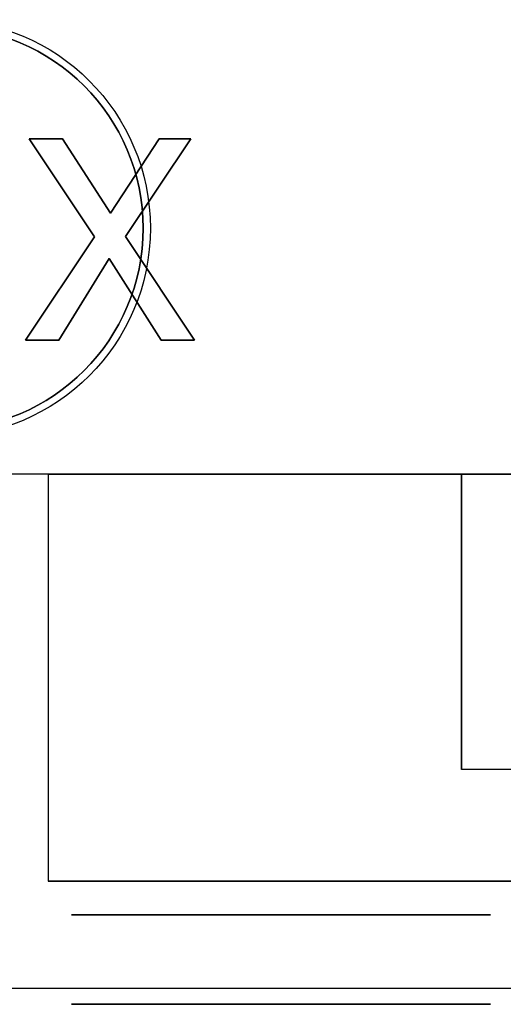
# Model space of a CAD drawing. Extents: x -2.83 to 2.82, y -2.13 to 2.12.
# Tile 2 of 26: x -2.26 to -1.82, y -2.13 to -1.25. Entities that reach past the tile are written whole.
import ezdxf

# ---------------------------------------------------------------- set-up
doc = ezdxf.new("R2010")
doc.units = 0
doc.layers.get('0').update_dxf_attribs({"linetype": 'CONTINUOUS'})

# ---------------------------------------------------------------- blocks, each defined once
blk = doc.blocks.new('*U1')
at = {"extrusion": (0, -1, 0)}
for p, q in [((-2.24695, -1.35751, 1.318), (-2.21705, -1.35751, 1.318)), ((-2.24695, -1.35751, 1.318), (-2.24695, -1.35751, 1.3179)), ((-2.21705, -1.35751, 1.3179), (-2.24695, -1.35751, 1.3179)), ((-2.21705, -1.35751, 1.318), (-2.21705, -1.35751, 1.3179)), ((-2.13071, -1.35751, 1.318), (-2.10227, -1.35751, 1.318)), ((-2.13071, -1.35751, 1.318), (-2.13071, -1.35751, 1.3179)), ((-2.10227, -1.35751, 1.3179), (-2.13071, -1.35751, 1.3179)), ((-2.10227, -1.35751, 1.318), (-2.10227, -1.35751, 1.3179)), ((-0.705, -1.6575, 1.318), (-2.505, -1.6575, 1.318)), ((-0.705, -1.6575, 0.063), (-2.505, -1.6575, 0.063)), ((-0.98, -1.6575, 0.123), (-2.23, -1.6575, 0.123)), ((-2.23, -1.6575, 0.123), (-2.23, -1.6575, 0.753)), ((-2.23, -1.6575, 0.753), (-1.86, -1.6575, 0.753)), ((-1.86, -1.6575, 0.753), (-1.86, -1.6575, 0.495)), ((-2.23, -2.0215, 0.753), (-0.98, -2.0215, 0.753)), ((-0.98, -2.0215, 0.123), (-2.23, -2.0215, 0.123)), ((-2.23, -2.0215, 0.123), (-2.23, -2.0215, 0.753)), ((2.825, -2.1175, 0.063), (-2.825, -2.1175, 0.063)), ((2.825, -2.1175), (-2.825, -2.1175))]:
    blk.add_line(p, q, dxfattribs=at)
at = {"extrusion": (0.832264, 0.55438, 0)}
for p, q in [((-2.18846, -1.44531, 1.318), (-2.24695, -1.35751, 1.318)), ((-2.24695, -1.35751, 1.318), (-2.24695, -1.35751, 1.3179)), ((-2.24695, -1.35751, 1.3179), (-2.18846, -1.44531, 1.3179)), ((-2.18846, -1.44531, 1.318), (-2.18846, -1.44531, 1.3179))]:
    blk.add_line(p, q, dxfattribs=at)
for p, q in [((-2.24695, -1.35751, 1.3179), (-2.18846, -1.44531, 1.3179)), ((-2.21705, -1.35751, 1.3179), (-2.24695, -1.35751, 1.3179)), ((-2.18846, -1.44531, 1.318), (-2.24695, -1.35751, 1.318)), ((-2.24695, -1.35751, 1.318), (-2.21705, -1.35751, 1.318)), ((-2.17425, -1.42406, 1.3179), (-2.21705, -1.35751, 1.3179)), ((-2.21705, -1.35751, 1.318), (-2.17425, -1.42406, 1.318)), ((-2.13071, -1.35751, 1.3179), (-2.17425, -1.42406, 1.3179)), ((-2.17425, -1.42406, 1.318), (-2.13071, -1.35751, 1.318)), ((-2.16076, -1.44487, 1.3179), (-2.10227, -1.35751, 1.3179)), ((-2.10227, -1.35751, 1.318), (-2.16076, -1.44487, 1.318)), ((-2.10227, -1.35751, 1.3179), (-2.13071, -1.35751, 1.3179)), ((-2.13071, -1.35751, 1.318), (-2.10227, -1.35751, 1.318)), ((-2.18846, -1.44531, 1.3179), (-2.25032, -1.53751, 1.3179)), ((-2.25032, -1.53751, 1.318), (-2.18846, -1.44531, 1.318)), ((-2.0989, -1.53751, 1.3179), (-2.16076, -1.44487, 1.3179)), ((-2.16076, -1.44487, 1.318), (-2.0989, -1.53751, 1.318)), ((-2.22056, -1.53751, 1.3179), (-2.17527, -1.46466, 1.3179)), ((-2.17527, -1.46466, 1.318), (-2.22056, -1.53751, 1.318)), ((-2.17527, -1.46466, 1.3179), (-2.12895, -1.53751, 1.3179)), ((-2.12895, -1.53751, 1.318), (-2.17527, -1.46466, 1.318)), ((-2.25032, -1.53751, 1.3179), (-2.22056, -1.53751, 1.3179)), ((-2.22056, -1.53751, 1.318), (-2.25032, -1.53751, 1.318)), ((-2.12895, -1.53751, 1.3179), (-2.0989, -1.53751, 1.3179)), ((-2.0989, -1.53751, 1.318), (-2.12895, -1.53751, 1.318)), ((-0.705, -1.6575, 1.318), (-2.505, -1.6575, 1.318)), ((-0.705, -1.6575, 0.063), (-2.505, -1.6575, 0.063)), ((-2.23, -1.6575, 0.753), (-1.86, -1.6575, 0.753)), ((-2.23, -1.6575, 0.753), (-2.23, -2.0215, 0.753)), ((-1.86, -1.9215, 0.753), (-1.86, -1.6575, 0.753)), ((-1.86, -1.6575, 0.495), (-1.86, -1.9215, 0.495)), ((-1.35, -1.9215, 0.753), (-1.86, -1.9215, 0.753)), ((-2.23, -2.0215, 0.753), (-0.98, -2.0215, 0.753)), ((2.825, -2.1175, 0.063), (-2.825, -2.1175, 0.063))]:
    blk.add_line(p, q)
at = {"extrusion": (-0.841058, -0.540945, 0)}
for p, q in [((-2.21705, -1.35751, 1.318), (-2.17425, -1.42406, 1.318)), ((-2.21705, -1.35751, 1.318), (-2.21705, -1.35751, 1.3179)), ((-2.17425, -1.42406, 1.3179), (-2.21705, -1.35751, 1.3179)), ((-2.17425, -1.42406, 1.318), (-2.17425, -1.42406, 1.3179))]:
    blk.add_line(p, q, dxfattribs=at)
at = {"extrusion": (0.83684, -0.547448, 0)}
for p, q in [((-2.17425, -1.42406, 1.318), (-2.13071, -1.35751, 1.318)), ((-2.13071, -1.35751, 1.3179), (-2.17425, -1.42406, 1.3179)), ((-2.13071, -1.35751, 1.318), (-2.13071, -1.35751, 1.3179)), ((-2.17425, -1.42406, 1.318), (-2.17425, -1.42406, 1.3179))]:
    blk.add_line(p, q, dxfattribs=at)
at = {"extrusion": (-0.830976, 0.556308, 0)}
for p, q in [((-2.10227, -1.35751, 1.318), (-2.16076, -1.44487, 1.318)), ((-2.16076, -1.44487, 1.3179), (-2.10227, -1.35751, 1.3179)), ((-2.10227, -1.35751, 1.318), (-2.10227, -1.35751, 1.3179)), ((-2.16076, -1.44487, 1.318), (-2.16076, -1.44487, 1.3179))]:
    blk.add_line(p, q, dxfattribs=at)
at = {"extrusion": (0.830422, -0.557135, 0)}
for p, q in [((-2.25032, -1.53751, 1.318), (-2.18846, -1.44531, 1.318)), ((-2.18846, -1.44531, 1.3179), (-2.25032, -1.53751, 1.3179)), ((-2.18846, -1.44531, 1.318), (-2.18846, -1.44531, 1.3179)), ((-2.25032, -1.53751, 1.318), (-2.25032, -1.53751, 1.3179))]:
    blk.add_line(p, q, dxfattribs=at)
at = {"extrusion": (-0.831645, -0.555307, 0)}
for p, q in [((-2.16076, -1.44487, 1.318), (-2.0989, -1.53751, 1.318)), ((-2.16076, -1.44487, 1.318), (-2.16076, -1.44487, 1.3179)), ((-2.0989, -1.53751, 1.3179), (-2.16076, -1.44487, 1.3179)), ((-2.0989, -1.53751, 1.318), (-2.0989, -1.53751, 1.3179))]:
    blk.add_line(p, q, dxfattribs=at)
at = {"extrusion": (-0.849244, 0.528001, 0)}
for p, q in [((-2.17527, -1.46466, 1.318), (-2.22056, -1.53751, 1.318)), ((-2.22056, -1.53751, 1.3179), (-2.17527, -1.46466, 1.3179)), ((-2.17527, -1.46466, 1.318), (-2.17527, -1.46466, 1.3179)), ((-2.22056, -1.53751, 1.318), (-2.22056, -1.53751, 1.3179))]:
    blk.add_line(p, q, dxfattribs=at)
at = {"extrusion": (0.843871, 0.536546, 0)}
for p, q in [((-2.12895, -1.53751, 1.318), (-2.17527, -1.46466, 1.318)), ((-2.17527, -1.46466, 1.318), (-2.17527, -1.46466, 1.3179)), ((-2.17527, -1.46466, 1.3179), (-2.12895, -1.53751, 1.3179)), ((-2.12895, -1.53751, 1.318), (-2.12895, -1.53751, 1.3179))]:
    blk.add_line(p, q, dxfattribs=at)
at = {"extrusion": (0, 1, 0)}
for p, q in [((-2.22056, -1.53751, 1.318), (-2.25032, -1.53751, 1.318)), ((-2.25032, -1.53751, 1.318), (-2.25032, -1.53751, 1.3179)), ((-2.25032, -1.53751, 1.3179), (-2.22056, -1.53751, 1.3179)), ((-2.22056, -1.53751, 1.318), (-2.22056, -1.53751, 1.3179)), ((-2.0989, -1.53751, 1.318), (-2.12895, -1.53751, 1.318)), ((-2.12895, -1.53751, 1.318), (-2.12895, -1.53751, 1.3179)), ((-2.12895, -1.53751, 1.3179), (-2.0989, -1.53751, 1.3179)), ((-2.0989, -1.53751, 1.318), (-2.0989, -1.53751, 1.3179)), ((-1.86, -1.9215, 0.495), (-1.86, -1.9215, 0.753)), ((-1.35, -1.9215, 0.753), (-1.86, -1.9215, 0.753))]:
    blk.add_line(p, q, dxfattribs=at)
at = {"extrusion": (-1, 0, 0)}
for p, q in [((-2.23, -1.6575, 0.753), (-2.23, -2.0215, 0.753)), ((-2.23, -1.6575, 0.123), (-2.23, -2.0215, 0.123)), ((-2.23, -1.6575, 0.123), (-2.23, -1.6575, 0.753)), ((-2.23, -2.0215, 0.123), (-2.23, -2.0215, 0.753))]:
    blk.add_line(p, q, dxfattribs=at)
at = {"extrusion": (0, 0, -1)}
for p, q in [((-2.23, -1.6575, 0.123), (-2.23, -2.0215, 0.123)), ((-0.98, -1.6575, 0.123), (-2.23, -1.6575, 0.123)), ((-0.98, -2.0215, 0.123), (-2.23, -2.0215, 0.123)), ((2.825, -2.1175), (-2.825, -2.1175))]:
    blk.add_line(p, q, dxfattribs=at)
at = {"extrusion": (1, 0, 0)}
for p, q in [((-1.86, -1.6575, 0.495), (-1.86, -1.9215, 0.495)), ((-1.86, -1.9215, 0.753), (-1.86, -1.6575, 0.753)), ((-1.86, -1.6575, 0.753), (-1.86, -1.6575, 0.495)), ((-1.86, -1.9215, 0.495), (-1.86, -1.9215, 0.753))]:
    blk.add_line(p, q, dxfattribs=at)
for centre, radius in [((-2.325, -1.4375, -0.09), 0.1865), ((-2.325, -1.4375, -0.03), 0.1865), ((-2.325, -1.4375, -0.03), 0.1865), ((-2.325, -1.4375, -0.09), 0.1865), ((-2.325, -1.4375, -0.03), 0.18), ((-2.325, -1.4375), 0.18), ((-2.325, -1.4375, -0.03), 0.18)]:
    blk.add_circle(centre, radius)
at = {"extrusion": (0, 0, -1)}
blk.add_circle((2.325, -1.4375), 0.18, dxfattribs=at)
at = {"extrusion": (0, -1, 0)}
blk.add_circle((-2.0215, 0.495, 2.0215), 0.175, dxfattribs=at)
at = {"extrusion": (0, 1, 0)}
for centre, radius in [((2.0215, 0.495, -2.0215), 0.175), ((2.0215, 0.495, -2.0515), 0.1875), ((2.0215, 0.495, -2.0515), 0.1875), ((2.0215, 0.495, -2.0515), 0.175), ((2.0215, 0.495, -2.0515), 0.175), ((2.0215, 0.495, -2.1315), 0.1875), ((2.0215, 0.495, -2.1315), 0.1875)]:
    blk.add_circle(centre, radius, dxfattribs=at)
at = {"extrusion": (0, -1, 0)}
blk.add_arc((-1.605, 0.495, 1.6575), 0.255, 180, 0, dxfattribs=at)
blk.add_arc((-1.605, 0.495, 1.6575), 0.255, 180, 0, dxfattribs=at)
at = {"extrusion": (0, 1, 0)}
blk.add_arc((1.605, 0.495, -1.9215), 0.255, 180, 0, dxfattribs=at)
blk.add_arc((1.605, 0.495, -1.9215), 0.255, 180, 0, dxfattribs=at)

msp = doc.modelspace()

# ---------------------------------------------------------------- block references
msp.add_blockref('*U1', (0, 0))

doc.saveas('drawing.dxf')
